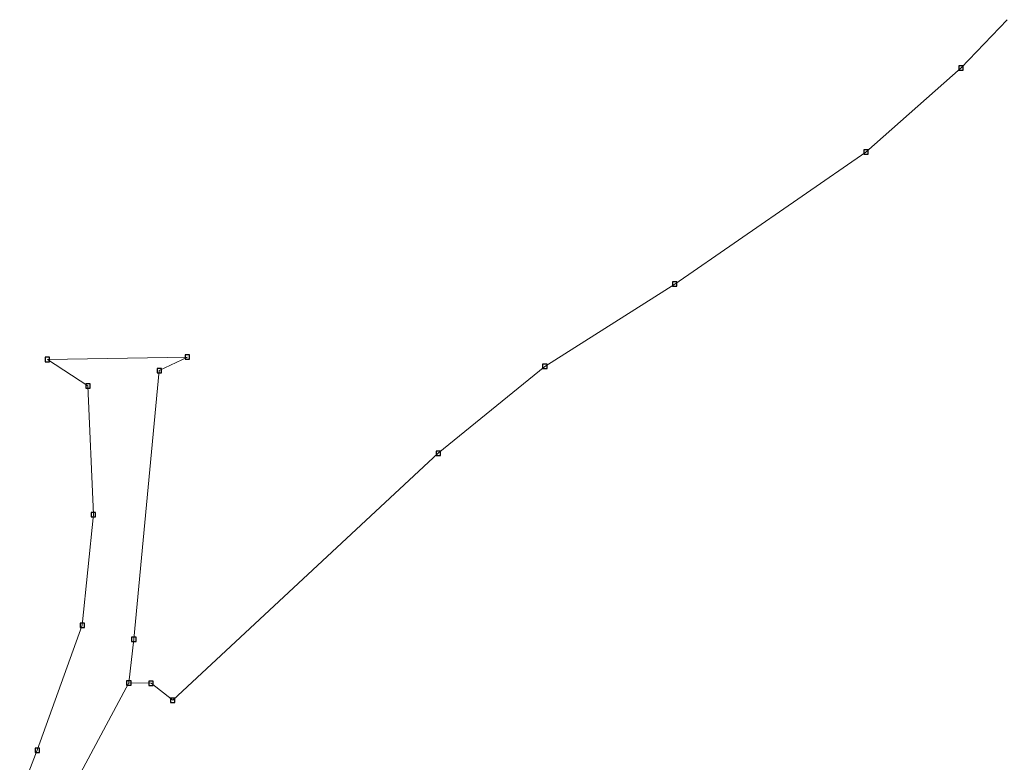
# Model space of a CAD drawing. Header units: millimetres. Extents: x 32690613 to 32693496, y 5343267 to 5344956.
# Tile 9 of 11: x 32692478 to 32692850, y 5344554 to 5344835. Entities that reach past the tile are written whole.
import ezdxf

# ---------------------------------------------------------------- set-up
doc = ezdxf.new("R2010")
doc.units = ezdxf.units.MM
doc.layers.add('flurstueck', color=72, linetype='Continuous', lineweight=0)
doc.layers.add('grenzpunkt_genau', color=4, linetype='Continuous')

# ---------------------------------------------------------------- blocks, each defined once
blk = doc.blocks.new('ABM_1110')
blk.add_lwpolyline([(-0.83, -0.83), (0.83, -0.83), (0.83, 0.83), (-0.83, 0.83), (-0.83, -0.83)])

msp = doc.modelspace()

# ---------------------------------------------------------------- linework, layer by layer
at = {"layer": 'flurstueck'}
for points in [[(32692851.1, 5344834.56), (32692833.6, 5344816.32), (32692797.6, 5344784.51), (32692725.28, 5344734.57), (32692676.16, 5344703.44), (32692635.82, 5344670.58), (32692535.39, 5344577.19), (32692527.2, 5344583.63), (32692518.79, 5344583.74), (32692494.88, 5344539.08)], [(32692494.88, 5344539.08), (32692518.79, 5344583.74), (32692520.68, 5344600.29), (32692530.31, 5344701.86), (32692540.97, 5344706.96), (32692487.99, 5344706.07), (32692503.32, 5344696.08), (32692505.41, 5344647.39), (32692501.2, 5344605.56), (32692484.14, 5344558.27), (32692477.51, 5344541.35)]]:
    msp.add_lwpolyline(points, dxfattribs=at)

# ---------------------------------------------------------------- block references
at = {"layer": 'grenzpunkt_genau'}
for p in [(32692833.6, 5344816.32), (32692797.6, 5344784.51), (32692725.28, 5344734.57), (32692540.97, 5344706.96), (32692487.99, 5344706.07), (32692676.16, 5344703.44), (32692530.31, 5344701.86), (32692503.32, 5344696.08), (32692635.82, 5344670.58), (32692505.41, 5344647.39), (32692501.2, 5344605.56), (32692520.68, 5344600.29), (32692518.79, 5344583.74), (32692527.2, 5344583.63), (32692535.39, 5344577.19), (32692484.14, 5344558.27)]:
    msp.add_blockref('ABM_1110', p, dxfattribs=at)

doc.saveas('drawing.dxf')
